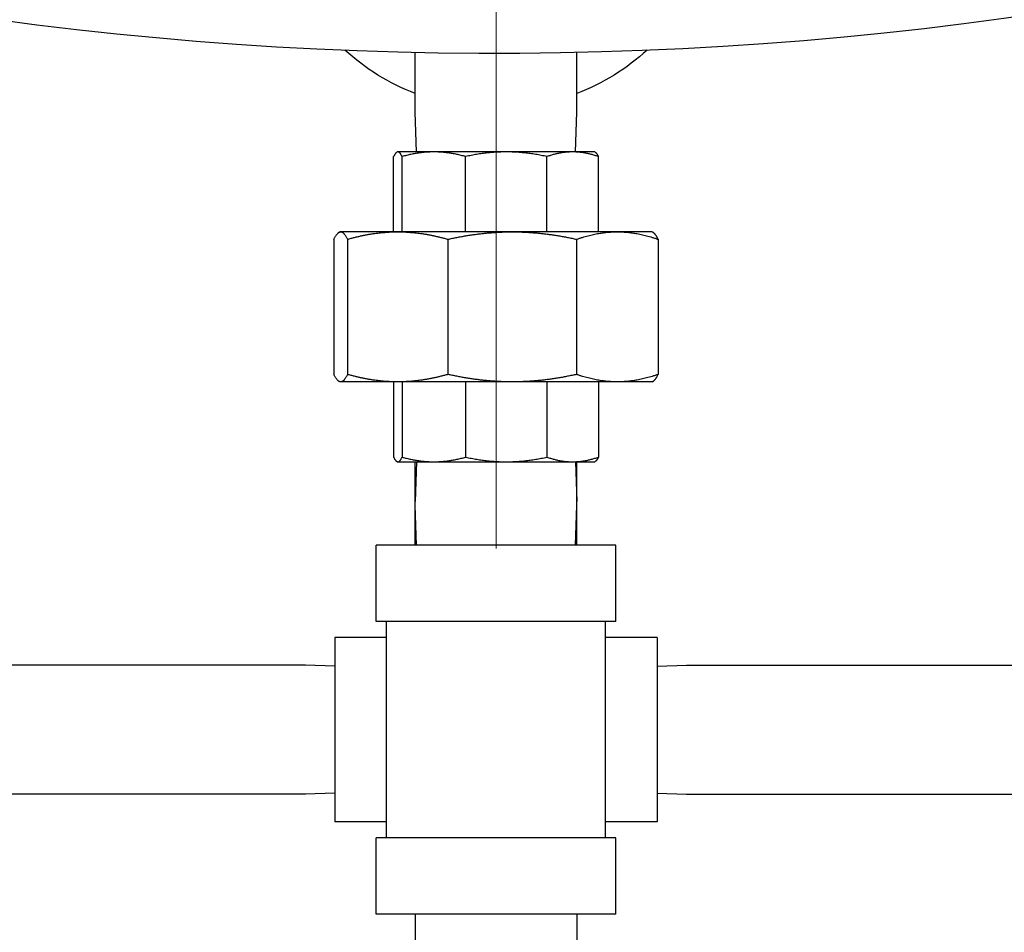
# Model space of a CAD drawing. Header units: inches. Extents: x 1 to 669, y 0 to 417.
# Tile 103 of 256: x 116.28 to 124.29, y 324.13 to 331.55. Entities that reach past the tile are written whole.
import ezdxf

# ---------------------------------------------------------------- set-up
doc = ezdxf.new("R2010")
doc.units = ezdxf.units.IN
doc.header["$LTSCALE"] = 12
doc.header["$MEASUREMENT"] = 0
doc.header["$PDMODE"] = 1
doc.layers.get('0').update_dxf_attribs({"linetype": 'CONTINUOUS'})
doc.layers.get('Defpoints').update_dxf_attribs({"linetype": 'CONTINUOUS'})
doc.layers.add('D', color=2, linetype='CONTINUOUS')
doc.layers.add('Q', color=4, linetype='CONTINUOUS')
doc.layers.add('Leader', color=41, linetype='CONTINUOUS', lineweight=13)
doc.styles.get("Standard").update_dxf_attribs({"font": 'SIMPLEX.SHX', "width": 0.875})
doc.dimstyles.new('STANDARD$0', dxfattribs={"dimscale": 32, "dimtxt": 0.09375, "dimasz": 0.0625, "dimexe": 0.03125, "dimexo": 0.03125, "dimgap": 0.03125, "dimtad": 1, "dimtih": 1, "dimtoh": 1, "dimdec": 4, "dimzin": 12, "dimdsep": 46, "dimlunit": 5, "dimtxsty": 'Standard', "dimcen": -0.03125, "dimclrd": 256, "dimclre": 256, "dimclrt": 256, "dimadec": 0, "dimazin": 0, "dimtfac": 0.875, "dimtdec": 4, "dimtofl": 0, "dimtmove": 0, "dimatfit": 3, "dimfxl": 1, "dimtolj": 1, "dimtzin": 12, "dimlwd": 13, "dimlwe": 13, "dimarcsym": 0})

# ---------------------------------------------------------------- blocks, each defined once
blk = doc.blocks.new('*D22')
at = {"layer": 'D', "lineweight": 13, "transparency": 16777216}
for p, q in [((58.9839, 356.0954), (58.9839, 301.0531)), ((158.9712, 354.6364), (158.9712, 301.0531)), ((60.9839, 302.0531), (156.9712, 302.0531))]:
    blk.add_line(p, q, dxfattribs=at)
at = {"layer": 'D', "transparency": 16777216}
for points in [[(60.9839, 302.3864), (60.9839, 301.7198), (58.9839, 302.0531)], [(156.9712, 302.3864), (156.9712, 301.7198), (158.9712, 302.0531)]]:
    blk.add_solid(points, dxfattribs=at)
at = {"layer": 'Defpoints', "color": 0, "transparency": 16777216}
for p in [(58.9839, 357.0954), (158.9712, 355.6364), (158.9712, 302.0531)]:
    blk.add_point(p, dxfattribs=at)
at = {"layer": 'D', "transparency": 16777216, "insert": (108.9775, 304.5531), "char_height": 3, "attachment_point": 5}
blk.add_mtext('\\A1;100{}{\\C2;%%p1}', dxfattribs=at)
blk = doc.blocks.new('*D23')
at = {"layer": 'D', "lineweight": 13, "transparency": 16777216}
for p, q in [((90.1511, 360.2772), (90.1511, 307.6928)), ((150.1511, 360.2772), (150.1511, 307.6928)), ((92.1511, 308.6928), (148.1511, 308.6928))]:
    blk.add_line(p, q, dxfattribs=at)
at = {"layer": 'D', "transparency": 16777216}
for points in [[(92.1511, 309.0261), (92.1511, 308.3595), (90.1511, 308.6928)], [(148.1511, 309.0261), (148.1511, 308.3595), (150.1511, 308.6928)]]:
    blk.add_solid(points, dxfattribs=at)
at = {"layer": 'Defpoints', "color": 0, "transparency": 16777216}
for p in [(90.1511, 361.2772), (150.1511, 361.2772), (150.1511, 308.6928)]:
    blk.add_point(p, dxfattribs=at)
at = {"layer": 'D', "transparency": 16777216, "insert": (120.1511, 311.1928), "char_height": 3, "attachment_point": 5}
blk.add_mtext('\\A1;60', dxfattribs=at)
blk = doc.blocks.new('*D24')
at = {"layer": 'D', "lineweight": 13, "transparency": 16777216}
for p, q in [((121.7396, 407.0897), (174.1585, 407.0897)), ((173.1585, 405.0897), (173.1585, 371.6877)), ((173.1585, 319.1694), (173.1585, 366.6877)), ((121.1511, 317.1694), (174.1585, 317.1694))]:
    blk.add_line(p, q, dxfattribs=at)
at = {"layer": 'D', "transparency": 16777216}
for points in [[(172.8252, 405.0897), (173.4918, 405.0897), (173.1585, 407.0897)], [(172.8252, 319.1694), (173.4918, 319.1694), (173.1585, 317.1694)]]:
    blk.add_solid(points, dxfattribs=at)
at = {"layer": 'Defpoints', "color": 0, "transparency": 16777216}
for p in [(120.7396, 407.0897), (120.1511, 317.1694), (173.1585, 317.1694)]:
    blk.add_point(p, dxfattribs=at)
at = {"layer": 'D', "transparency": 16777216, "insert": (173.1585, 369.1877), "char_height": 3, "attachment_point": 5}
blk.add_mtext('\\A1;90{}{\\C2;%%p1}', dxfattribs=at)
blk = doc.blocks.new('*D48')
at = {"layer": 'D', "linetype": 'ByBlock', "lineweight": 13, "transparency": 16777216}
for p, q in [((153.2658, 361.2772), (166.0451, 361.2772)), ((165.0451, 359.2772), (165.0451, 341.7233)), ((165.0451, 319.1694), (165.0451, 336.7233)), ((121.1511, 317.1694), (166.0451, 317.1694))]:
    blk.add_line(p, q, dxfattribs=at)
at = {"layer": 'D', "transparency": 16777216}
for points in [[(164.7118, 359.2772), (165.3785, 359.2772), (165.0451, 361.2772)], [(164.7118, 319.1694), (165.3785, 319.1694), (165.0451, 317.1694)]]:
    blk.add_solid(points, dxfattribs=at)
at = {"layer": 'Defpoints', "color": 0, "transparency": 16777216}
for p in [(152.2658, 361.2772), (120.1511, 317.1694), (165.0451, 317.1694)]:
    blk.add_point(p, dxfattribs=at)
at = {"layer": 'D', "transparency": 16777216, "insert": (165.0451, 339.2233), "char_height": 3, "attachment_point": 5}
blk.add_mtext('\\A1;44', dxfattribs=at)

msp = doc.modelspace()

# ---------------------------------------------------------------- linework, layer by layer
at = {"extrusion": (-2.44929e-16, -1, -2.22045e-16)}
msp.add_line((120.9536, 330.47405), (120.95797, 330.47153), dxfattribs=at)
msp.add_arc((120.1511, 361.27725), 30, 192.904892, 67.197332)
at = {"extrusion": (5.43852e-32, 2.22045e-16, -1)}
for start, end in [(291.105228, 312.335491), (227.664509, 248.894772)]:
    msp.add_arc((-120.1511, 332.65225), 1.82597, start, end, dxfattribs=at)
at = {"layer": 'Leader'}
msp.add_line((120.1511, 359.90225), (120.1511, 327.24935), dxfattribs=at)
at = {"layer": 'Q', "extrusion": (-2.44929e-16, -1, -2.22045e-16)}
for p, q in [((119.4936, 330.79815), (119.4936, 331.28446)), ((120.8086, 330.79815), (120.8086, 331.28446)), ((119.50373, 330.47405), (119.4936, 330.79815)), ((120.79847, 330.47405), (120.8086, 330.79815)), ((119.3486, 330.47405), (119.34423, 330.47153)), ((120.9536, 330.47405), (119.3486, 330.47405)), ((119.3184, 329.82405), (119.3184, 330.43587)), ((119.3875, 329.82405), (119.3875, 330.43587)), ((119.9039, 329.82405), (119.9039, 330.43587)), ((120.56512, 329.82405), (120.56512, 330.43587)), ((120.9838, 329.82405), (120.9838, 330.43587)), ((118.8811, 329.82405), (118.87418, 329.82006)), ((121.4211, 329.82405), (118.8811, 329.82405)), ((121.4211, 329.82405), (121.42802, 329.82006)), ((118.8333, 329.76364), (118.8333, 328.66446)), ((118.94265, 329.76364), (118.94265, 328.66446)), ((119.7599, 329.76364), (119.7599, 328.66446)), ((120.8063, 329.76364), (120.8063, 328.66446)), ((121.4689, 329.76364), (121.4689, 328.66446)), ((118.8811, 328.60405), (118.87418, 328.60804)), ((121.4211, 328.60405), (118.8811, 328.60405)), ((119.3184, 328.60405), (119.3184, 327.99222)), ((119.3875, 328.60405), (119.3875, 327.99222)), ((119.9039, 328.60405), (119.9039, 327.99222)), ((120.56512, 328.60405), (120.56512, 327.99222)), ((120.9838, 328.60405), (120.9838, 327.99222)), ((121.4211, 328.60405), (121.42802, 328.60804)), ((119.3486, 327.95405), (119.34423, 327.95657)), ((119.3486, 327.95405), (120.9536, 327.95405)), ((119.50373, 327.95405), (119.4936, 327.62995)), ((119.4936, 327.27585), (119.4936, 327.95405)), ((120.79847, 327.95405), (120.8086, 327.62995)), ((120.8086, 327.27585), (120.8086, 327.95405)), ((120.9536, 327.95405), (120.95797, 327.95657)), ((119.50373, 327.27585), (119.4936, 327.59995)), ((120.79847, 327.27585), (120.8086, 327.59995)), ((121.1261, 327.27585), (119.1761, 327.27585)), ((119.1761, 326.65585), (119.1761, 327.27585)), ((121.1261, 326.65585), (121.1261, 327.27585)), ((121.1261, 326.65585), (119.1761, 326.65585)), ((119.2611, 324.89585), (119.2611, 326.65585)), ((121.0411, 324.89585), (121.0411, 326.65585)), ((118.8411, 326.52585), (118.8411, 325.02585)), ((119.2611, 326.52585), (118.8411, 326.52585)), ((121.4611, 326.52585), (121.0411, 326.52585)), ((121.4611, 326.52585), (121.4611, 325.02585)), ((118.6004, 326.30085), (114.28666, 326.30085)), ((118.8411, 326.29333), (118.6004, 326.30085)), ((121.4611, 326.29333), (121.7018, 326.30085)), ((121.7018, 326.30085), (124.97094, 326.30085)), ((118.6004, 325.25085), (114.28666, 325.25085)), ((118.8411, 325.25837), (118.6004, 325.25085)), ((121.4611, 325.25837), (121.7018, 325.25085)), ((121.7018, 325.25085), (124.97094, 325.25085)), ((119.2611, 325.02585), (118.8411, 325.02585)), ((121.4611, 325.02585), (121.0411, 325.02585)), ((121.1261, 324.89585), (119.1761, 324.89585)), ((119.1761, 324.27585), (119.1761, 324.89585)), ((121.1261, 324.27585), (121.1261, 324.89585)), ((121.1261, 324.27585), (119.1761, 324.27585)), ((119.4936, 324.27585), (119.4936, 322.42175)), ((120.8086, 324.27585), (120.8086, 322.42175))]:
    msp.add_line(p, q, dxfattribs=at)
at = {"layer": 'Q'}
for points, weights in [([(119.35295, 330.47405), (119.33636, 330.47405), (119.3184, 330.43587)], [1.74394018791, 1.74394018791, 1.6749392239]), ([(119.3875, 330.43587), (119.36954, 330.47405), (119.35295, 330.47405)], [1.6749392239, 1.74394018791, 1.74394018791]), ([(119.6457, 330.47405), (119.52171, 330.47405), (119.3875, 330.43587)], [1.74394018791, 1.74394018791, 1.6749392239]), ([(119.9039, 330.43587), (119.76969, 330.47405), (119.6457, 330.47405)], [1.6749392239, 1.74394018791, 1.74394018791]), ([(120.23451, 330.47405), (120.07575, 330.47405), (119.9039, 330.43587)], [1.74394018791, 1.74394018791, 1.6749392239]), ([(120.56512, 330.43587), (120.39327, 330.47405), (120.23451, 330.47405)], [1.6749392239, 1.74394018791, 1.74394018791]), ([(120.77446, 330.47405), (120.67393, 330.47405), (120.56512, 330.43587)], [1.74394018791, 1.74394018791, 1.6749392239]), ([(120.9838, 330.43587), (120.87499, 330.47405), (120.77446, 330.47405)], [1.6749392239, 1.74394018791, 1.74394018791]), ([(120.95797, 330.47153), (120.97041, 330.46434), (120.9838, 330.43587)], [1.73920474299, 1.72586395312, 1.6749392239]), ([(118.8333, 329.76364), (118.86172, 329.82405), (118.88798, 329.82405)], [1.78523215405, 1.85877675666, 1.85877675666]), ([(118.88798, 329.82405), (118.91424, 329.82405), (118.94265, 329.76364)], [1.85877675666, 1.85877675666, 1.78523215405]), ([(118.94265, 329.76364), (119.15505, 329.82405), (119.35128, 329.82405)], [1.78523215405, 1.85877675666, 1.85877675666]), ([(119.35128, 329.82405), (119.5475, 329.82405), (119.7599, 329.76364)], [1.85877675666, 1.85877675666, 1.78523215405]), ([(119.7599, 329.76364), (120.03185, 329.82405), (120.2831, 329.82405)], [1.78523215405, 1.85877675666, 1.85877675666]), ([(120.2831, 329.82405), (120.53435, 329.82405), (120.8063, 329.76364)], [1.85877675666, 1.85877675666, 1.78523215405]), ([(120.8063, 329.76364), (120.9785, 329.82405), (121.1376, 329.82405)], [1.78523215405, 1.85877675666, 1.85877675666]), ([(121.1376, 329.82405), (121.29669, 329.82405), (121.4689, 329.76364)], [1.85877675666, 1.85877675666, 1.78523215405]), ([(121.4689, 329.76364), (121.4477, 329.80869), (121.42802, 329.82006)], [1.78523215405, 1.83951022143, 1.85372948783]), ([(118.88798, 328.60405), (118.86172, 328.60405), (118.8333, 328.66446)], [1.85877675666, 1.85877675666, 1.78523215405]), ([(118.94265, 328.66446), (118.91424, 328.60405), (118.88798, 328.60405)], [1.78523215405, 1.85877675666, 1.85877675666]), ([(119.35128, 328.60405), (119.15505, 328.60405), (118.94265, 328.66446)], [1.85877675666, 1.85877675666, 1.78523215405]), ([(119.7599, 328.66446), (119.5475, 328.60405), (119.35128, 328.60405)], [1.78523215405, 1.85877675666, 1.85877675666]), ([(120.2831, 328.60405), (120.03185, 328.60405), (119.7599, 328.66446)], [1.85877675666, 1.85877675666, 1.78523215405]), ([(120.8063, 328.66446), (120.53435, 328.60405), (120.2831, 328.60405)], [1.78523215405, 1.85877675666, 1.85877675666]), ([(121.1376, 328.60405), (120.9785, 328.60405), (120.8063, 328.66446)], [1.85877675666, 1.85877675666, 1.78523215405]), ([(121.4689, 328.66446), (121.29669, 328.60405), (121.1376, 328.60405)], [1.78523215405, 1.85877675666, 1.85877675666]), ([(121.42802, 328.60804), (121.4477, 328.61941), (121.4689, 328.66446)], [1.85372948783, 1.83951022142, 1.78523215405]), ([(119.3184, 327.99222), (119.33636, 327.95405), (119.35295, 327.95405)], [1.6749392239, 1.74394018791, 1.74394018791]), ([(119.35295, 327.95405), (119.36954, 327.95405), (119.3875, 327.99222)], [1.74394018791, 1.74394018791, 1.6749392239]), ([(119.3875, 327.99222), (119.52171, 327.95405), (119.6457, 327.95405)], [1.6749392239, 1.74394018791, 1.74394018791]), ([(119.6457, 327.95405), (119.76969, 327.95405), (119.9039, 327.99222)], [1.74394018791, 1.74394018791, 1.6749392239]), ([(119.9039, 327.99222), (120.07575, 327.95405), (120.23451, 327.95405)], [1.6749392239, 1.74394018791, 1.74394018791]), ([(120.23451, 327.95405), (120.39327, 327.95405), (120.56512, 327.99222)], [1.74394018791, 1.74394018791, 1.6749392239]), ([(120.56512, 327.99222), (120.67393, 327.95405), (120.77446, 327.95405)], [1.6749392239, 1.74394018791, 1.74394018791]), ([(120.77446, 327.95405), (120.87499, 327.95405), (120.9838, 327.99222)], [1.74394018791, 1.74394018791, 1.6749392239]), ([(120.9838, 327.99222), (120.97041, 327.96375), (120.95797, 327.95657)], [1.6749392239, 1.72586395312, 1.73920474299])]:
    msp.add_rational_spline(points, weights, degree=2, dxfattribs=at)

# ---------------------------------------------------------------- dimensions: what is measured, and where the dimension line sits
at = {"layer": 'D'}
dim = msp.add_linear_dim(base=(173.15851, 317.16945), p1=(120.7396, 407.08975), p2=(120.1511, 317.16945), angle=90, text='<>{}{\\C2;%%p1}', dimstyle='STANDARD$0', override={"dimdec": 1, "dimtp": 1, "dimtm": 1, "dimarcsym": 1}, dxfattribs=at)
dim.commit()
dim.dimension.update_dxf_attribs({"geometry": '*D24', "text_midpoint": (173.15851, 369.18774), "dimtype": 160})
dim = msp.add_linear_dim(base=(150.1511, 308.69279), p1=(90.1511, 361.27725), p2=(150.1511, 361.27725), dimstyle='STANDARD$0', override={"dimarcsym": 1}, dxfattribs=at)
dim.commit()
dim.dimension.update_dxf_attribs({"geometry": '*D23', "text_midpoint": (120.1511, 311.19279)})
dim = msp.add_linear_dim(base=(165.04515, 317.16945), p1=(152.26576, 361.27725), p2=(120.1511, 317.16945), angle=90, dimstyle='STANDARD$0', override={"dimdec": 2, "dimadec": 8, "dimarcsym": 1}, dxfattribs=at)
dim.commit()
dim.dimension.update_dxf_attribs({"geometry": '*D48', "text_midpoint": (165.04515, 339.22335)})
dim = msp.add_linear_dim(base=(158.97115, 302.0531), p1=(58.98388, 357.09545), p2=(158.97115, 355.63636), text='<>{}{\\C2;%%p1}', dimstyle='STANDARD$0', override={"dimdec": 0, "dimtp": 1, "dimtm": 1, "dimarcsym": 1}, dxfattribs=at)
dim.commit()
dim.dimension.update_dxf_attribs({"geometry": '*D22', "text_midpoint": (108.97752, 304.5531)})

doc.saveas('drawing.dxf')
